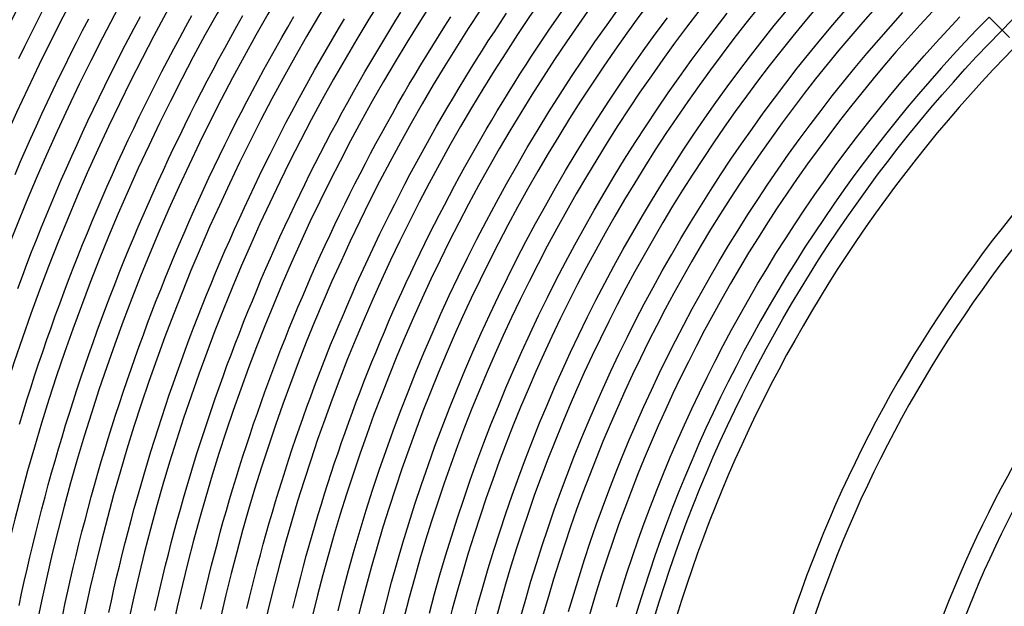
# Model space of a CAD drawing. Header units: millimetres. Extents: x -485 to 485, y -485 to 485.
# Tile 35 of 110: x -380 to -192, y 80 to 191. Entities that reach past the tile are written whole.
import ezdxf

# ---------------------------------------------------------------- set-up
doc = ezdxf.new("R2010")
doc.units = ezdxf.units.MM
doc.layers.add('HIDDEN', color=7, linetype='Continuous')
doc.layers.add('THICK', color=7, linetype='Continuous')

msp = doc.modelspace()

# ---------------------------------------------------------------- linework, layer by layer
at = {"layer": 'HIDDEN'}
msp.add_line((-190.92, 188.09), (-192.33, 189.5), dxfattribs=at)
at = {"layer": 'THICK'}
for p, q in [((-376.3, 191.01), (-375.12, 193.3)), ((-267.62, 190.5), (-265.29, 193.73)), ((-367.57, 189.41), (-366.41, 191.65)), ((-357.72, 189.89), (-356.56, 192.07)), ((-347.92, 190.17), (-346.75, 192.29)), ((-338.17, 190.23), (-337, 192.29)), ((-328.46, 190.08), (-327.3, 192.08)), ((-318.82, 189.73), (-317.65, 191.67)), ((-308.07, 191.05), (-306.9, 192.93)), ((-298.54, 190.23), (-297.38, 192.05)), ((-287.93, 190.96), (-286.76, 192.72)), ((-277.39, 191.37), (-276.22, 193.06)), ((-258.43, 188.72), (-256.12, 191.84)), ((-247.03, 189.75), (-244.71, 192.74)), ((-235.74, 190.35), (-233.42, 193.2)), ((-224.58, 190.51), (-222.25, 193.22)), ((-213.54, 190.25), (-211.22, 192.83)), ((-202.66, 189.57), (-200.34, 192.01)), ((-192.33, 189.5), (-194.8, 191.97)), ((-192.65, 189.17), (-190.34, 191.5)), ((-377.45, 188.71), (-376.3, 191.01)), ((-358.87, 187.71), (-357.72, 189.89)), ((-349.07, 188.04), (-347.92, 190.17)), ((-339.32, 188.16), (-338.17, 190.23)), ((-329.62, 188.08), (-328.46, 190.08)), ((-319.97, 187.78), (-318.82, 189.73)), ((-309.23, 189.17), (-308.07, 191.05)), ((-299.7, 188.4), (-298.54, 190.23)), ((-289.09, 189.2), (-287.93, 190.96)), ((-279.7, 187.97), (-278.55, 189.68)), ((-278.55, 189.68), (-277.39, 191.37)), ((-269.91, 187.24), (-267.62, 190.5)), ((-249.32, 186.74), (-247.03, 189.75)), ((-238.04, 187.48), (-235.74, 190.35)), ((-226.87, 187.78), (-224.58, 190.51)), ((-215.83, 187.65), (-213.54, 190.25)), ((-204.94, 187.1), (-202.66, 189.57)), ((-378.6, 186.41), (-377.45, 188.71)), ((-368.72, 187.16), (-367.57, 189.41)), ((-360.01, 185.52), (-358.87, 187.71)), ((-350.21, 185.91), (-349.07, 188.04)), ((-340.46, 186.09), (-339.32, 188.16)), ((-330.76, 186.06), (-329.62, 188.08)), ((-321.11, 185.83), (-319.97, 187.78)), ((-310.37, 187.28), (-309.23, 189.17)), ((-300.84, 186.57), (-299.7, 188.4)), ((-290.24, 187.44), (-289.09, 189.2)), ((-280.85, 186.26), (-279.7, 187.97)), ((-260.7, 185.57), (-258.43, 188.72)), ((-229.13, 185.01), (-226.87, 187.78)), ((-194.93, 186.82), (-192.65, 189.17)), ((-379.73, 184.09), (-378.6, 186.41)), ((-369.85, 184.91), (-368.72, 187.16)), ((-351.34, 183.77), (-350.21, 185.91)), ((-341.59, 184.01), (-340.46, 186.09)), ((-331.89, 184.04), (-330.76, 186.06)), ((-322.23, 183.86), (-321.11, 185.83)), ((-311.51, 185.38), (-310.37, 187.28)), ((-301.98, 184.73), (-300.84, 186.57)), ((-291.38, 185.66), (-290.24, 187.44)), ((-281.98, 184.55), (-280.85, 186.26)), ((-272.17, 183.95), (-269.91, 187.24)), ((-251.56, 183.71), (-249.32, 186.74)), ((-240.29, 184.58), (-238.04, 187.48)), ((-218.09, 185.02), (-215.83, 187.65)), ((-207.2, 184.6), (-204.94, 187.1)), ((-197.18, 184.45), (-194.93, 186.82)), ((-370.97, 182.65), (-369.85, 184.91)), ((-361.14, 183.32), (-360.01, 185.52)), ((-342.71, 181.92), (-341.59, 184.01)), ((-333, 182.01), (-331.89, 184.04)), ((-312.64, 183.48), (-311.51, 185.38)), ((-303.1, 182.89), (-301.98, 184.73)), ((-292.5, 183.88), (-291.38, 185.66)), ((-283.1, 182.82), (-281.98, 184.55)), ((-274.38, 180.64), (-272.17, 183.95)), ((-262.93, 182.39), (-260.7, 185.57)), ((-242.51, 181.65), (-240.29, 184.58)), ((-231.36, 182.22), (-229.13, 185.01)), ((-220.32, 182.36), (-218.09, 185.02)), ((-209.42, 182.07), (-207.2, 184.6)), ((-199.4, 182.04), (-197.18, 184.45)), ((-372.08, 180.38), (-370.97, 182.65)), ((-362.25, 181.11), (-361.14, 183.32)), ((-352.46, 181.62), (-351.34, 183.77)), ((-323.35, 181.9), (-322.23, 183.86)), ((-313.75, 181.57), (-312.64, 183.48)), ((-304.21, 181.04), (-303.1, 182.89)), ((-294.72, 180.3), (-293.62, 182.09)), ((-293.62, 182.09), (-292.5, 183.88)), ((-284.21, 181.09), (-283.1, 182.82)), ((-265.12, 179.19), (-262.93, 182.39)), ((-253.77, 180.64), (-251.56, 183.71)), ((-233.55, 179.4), (-231.36, 182.22)), ((-222.52, 179.67), (-220.32, 182.36)), ((-211.61, 179.52), (-209.42, 182.07)), ((-201.6, 179.61), (-199.4, 182.04)), ((-373.17, 178.11), (-372.08, 180.38)), ((-363.35, 178.9), (-362.25, 181.11)), ((-353.56, 179.47), (-352.46, 181.62)), ((-343.81, 179.83), (-342.71, 181.92)), ((-334.11, 179.98), (-333, 182.01)), ((-324.45, 179.92), (-323.35, 181.9)), ((-314.85, 179.65), (-313.75, 181.57)), ((-305.31, 179.18), (-304.21, 181.04)), ((-295.82, 178.5), (-294.72, 180.3)), ((-285.31, 179.36), (-284.21, 181.09)), ((-276.55, 177.3), (-274.38, 180.64)), ((-255.95, 177.55), (-253.77, 180.64)), ((-244.7, 178.69), (-242.51, 181.65)), ((-364.43, 176.68), (-363.35, 178.9)), ((-354.65, 177.31), (-353.56, 179.47)), ((-344.9, 177.73), (-343.81, 179.83)), ((-335.2, 177.94), (-334.11, 179.98)), ((-325.54, 177.94), (-324.45, 179.92)), ((-315.94, 177.73), (-314.85, 179.65)), ((-306.39, 177.31), (-305.31, 179.18)), ((-296.9, 176.69), (-295.82, 178.5)), ((-286.4, 177.61), (-285.31, 179.36)), ((-267.28, 175.96), (-265.12, 179.19)), ((-246.85, 175.71), (-244.7, 178.69)), ((-235.71, 176.55), (-233.55, 179.4)), ((-224.68, 176.96), (-222.52, 179.67)), ((-213.77, 176.94), (-211.61, 179.52)), ((-203.76, 177.15), (-201.6, 179.61)), ((-374.25, 175.83), (-373.17, 178.11)), ((-365.5, 174.45), (-364.43, 176.68)), ((-355.72, 175.14), (-354.65, 177.31)), ((-345.98, 175.62), (-344.9, 177.73)), ((-336.28, 175.89), (-335.2, 177.94)), ((-326.62, 175.95), (-325.54, 177.94)), ((-317.02, 175.8), (-315.94, 177.73)), ((-307.47, 175.44), (-306.39, 177.31)), ((-297.97, 174.88), (-296.9, 176.69)), ((-287.47, 175.86), (-286.4, 177.61)), ((-278.68, 173.93), (-276.55, 177.3)), ((-258.08, 174.43), (-255.95, 177.55)), ((-237.83, 173.68), (-235.71, 176.55)), ((-226.81, 174.22), (-224.68, 176.96)), ((-215.9, 174.33), (-213.77, 176.94)), ((-205.89, 174.67), (-203.76, 177.15)), ((-375.32, 173.55), (-374.25, 175.83)), ((-356.78, 172.97), (-355.72, 175.14)), ((-347.04, 173.51), (-345.98, 175.62)), ((-337.35, 173.83), (-336.28, 175.89)), ((-327.69, 173.95), (-326.62, 175.95)), ((-318.09, 173.86), (-317.02, 175.8)), ((-308.53, 173.56), (-307.47, 175.44)), ((-299.04, 173.05), (-297.97, 174.88)), ((-288.54, 174.11), (-287.47, 175.86)), ((-269.39, 172.71), (-267.28, 175.96)), ((-248.96, 172.7), (-246.85, 175.71)), ((-208, 172.15), (-205.89, 174.67)), ((-376.37, 171.25), (-375.32, 173.55)), ((-366.56, 172.22), (-365.5, 174.45)), ((-357.83, 170.79), (-356.78, 172.97)), ((-348.1, 171.39), (-347.04, 173.51)), ((-338.4, 171.77), (-337.35, 173.83)), ((-328.75, 171.95), (-327.69, 173.95)), ((-319.14, 171.92), (-318.09, 173.86)), ((-309.59, 171.68), (-308.53, 173.56)), ((-300.09, 171.23), (-299.04, 173.05)), ((-289.6, 172.34), (-288.54, 174.11)), ((-280.77, 170.54), (-278.68, 173.93)), ((-271.47, 169.43), (-269.39, 172.71)), ((-260.18, 171.29), (-258.08, 174.43)), ((-251.04, 169.67), (-248.96, 172.7)), ((-239.92, 170.78), (-237.83, 173.68)), ((-228.91, 171.46), (-226.81, 174.22)), ((-218, 171.7), (-215.9, 174.33)), ((-377.41, 168.95), (-376.37, 171.25)), ((-367.6, 169.98), (-366.56, 172.22)), ((-358.87, 168.6), (-357.83, 170.79)), ((-349.13, 169.26), (-348.1, 171.39)), ((-339.44, 169.71), (-338.4, 171.77)), ((-329.79, 169.94), (-328.75, 171.95)), ((-320.18, 169.97), (-319.14, 171.92)), ((-310.63, 169.78), (-309.59, 171.68)), ((-301.12, 169.39), (-300.09, 171.23)), ((-290.64, 170.57), (-289.6, 172.34)), ((-262.24, 168.12), (-260.18, 171.29)), ((-241.98, 167.86), (-239.92, 170.78)), ((-230.97, 168.67), (-228.91, 171.46)), ((-220.07, 169.04), (-218, 171.7)), ((-210.07, 169.62), (-208, 172.15)), ((-378.43, 166.65), (-377.41, 168.95)), ((-368.63, 167.73), (-367.6, 169.98)), ((-350.16, 167.13), (-349.13, 169.26)), ((-340.47, 167.63), (-339.44, 169.71)), ((-330.82, 167.93), (-329.79, 169.94)), ((-321.21, 168.01), (-320.18, 169.97)), ((-311.66, 167.89), (-310.63, 169.78)), ((-302.15, 167.55), (-301.12, 169.39)), ((-291.68, 168.8), (-290.64, 170.57)), ((-282.81, 167.12), (-280.77, 170.54)), ((-273.5, 166.12), (-271.47, 169.43)), ((-253.08, 166.61), (-251.04, 169.67)), ((-222.1, 166.36), (-220.07, 169.04)), ((-212.11, 167.06), (-210.07, 169.62)), ((-369.65, 165.48), (-368.63, 167.73)), ((-359.89, 166.41), (-358.87, 168.6)), ((-351.17, 164.99), (-350.16, 167.13)), ((-341.49, 165.55), (-340.47, 167.63)), ((-331.84, 165.9), (-330.82, 167.93)), ((-322.23, 166.05), (-321.21, 168.01)), ((-312.68, 165.98), (-311.66, 167.89)), ((-303.17, 165.71), (-302.15, 167.55)), ((-292.7, 167.01), (-291.68, 168.8)), ((-284.82, 163.67), (-282.81, 167.12)), ((-264.26, 164.93), (-262.24, 168.12)), ((-244, 164.91), (-241.98, 167.86)), ((-233, 165.85), (-230.97, 168.67)), ((-214.12, 164.47), (-212.11, 167.06)), ((-379.44, 164.34), (-378.43, 166.65)), ((-370.65, 163.22), (-369.65, 165.48)), ((-360.9, 164.21), (-359.89, 166.41)), ((-342.49, 163.47), (-341.49, 165.55)), ((-332.84, 163.88), (-331.84, 165.9)), ((-323.24, 164.08), (-322.23, 166.05)), ((-313.68, 164.07), (-312.68, 165.98)), ((-304.17, 163.85), (-303.17, 165.71)), ((-294.72, 163.43), (-293.72, 165.23)), ((-293.72, 165.23), (-292.7, 167.01)), ((-275.5, 162.79), (-273.5, 166.12)), ((-255.08, 163.53), (-253.08, 166.61)), ((-234.99, 163.02), (-233, 165.85)), ((-224.11, 163.65), (-222.1, 166.36)), ((-380.44, 162.02), (-379.44, 164.34)), ((-361.89, 162.01), (-360.9, 164.21)), ((-352.17, 162.84), (-351.17, 164.99)), ((-343.48, 161.37), (-342.49, 163.47)), ((-333.84, 161.84), (-332.84, 163.88)), ((-324.24, 162.1), (-323.24, 164.08)), ((-314.68, 162.15), (-313.68, 164.07)), ((-305.17, 162), (-304.17, 163.85)), ((-295.71, 161.63), (-294.72, 163.43)), ((-286.79, 160.21), (-284.82, 163.67)), ((-266.24, 161.71), (-264.26, 164.93)), ((-257.05, 160.43), (-255.08, 163.53)), ((-245.98, 161.94), (-244, 164.91)), ((-226.07, 160.92), (-224.11, 163.65)), ((-216.1, 161.86), (-214.12, 164.47)), ((-371.64, 160.96), (-370.65, 163.22)), ((-362.87, 159.8), (-361.89, 162.01)), ((-353.16, 160.69), (-352.17, 162.84)), ((-334.82, 159.8), (-333.84, 161.84)), ((-325.22, 160.12), (-324.24, 162.1)), ((-315.66, 160.23), (-314.68, 162.15)), ((-306.15, 160.13), (-305.17, 162)), ((-296.69, 159.82), (-295.71, 161.63)), ((-277.45, 159.44), (-275.5, 162.79)), ((-268.18, 158.47), (-266.24, 161.71)), ((-247.92, 158.95), (-245.98, 161.94)), ((-236.95, 160.15), (-234.99, 163.02)), ((-218.05, 159.23), (-216.1, 161.86)), ((-372.62, 158.69), (-371.64, 160.96)), ((-363.84, 157.58), (-362.87, 159.8)), ((-354.13, 158.53), (-353.16, 160.69)), ((-344.46, 159.28), (-343.48, 161.37)), ((-335.79, 157.76), (-334.82, 159.8)), ((-326.19, 158.14), (-325.22, 160.12)), ((-316.63, 158.3), (-315.66, 160.23)), ((-307.12, 158.26), (-306.15, 160.13)), ((-297.66, 158.01), (-296.69, 159.82)), ((-288.71, 156.72), (-286.79, 160.21)), ((-258.97, 157.3), (-257.05, 160.43)), ((-238.88, 157.27), (-236.95, 160.15)), ((-228.01, 158.17), (-226.07, 160.92)), ((-373.58, 156.41), (-372.62, 158.69)), ((-355.09, 156.37), (-354.13, 158.53)), ((-345.42, 157.17), (-344.46, 159.28)), ((-336.74, 155.71), (-335.79, 157.76)), ((-327.15, 156.14), (-326.19, 158.14)), ((-317.59, 156.37), (-316.63, 158.3)), ((-308.08, 156.38), (-307.12, 158.26)), ((-298.62, 156.19), (-297.66, 158.01)), ((-279.36, 156.06), (-277.45, 159.44)), ((-270.08, 155.2), (-268.18, 158.47)), ((-249.83, 155.93), (-247.92, 158.95)), ((-229.91, 155.39), (-228.01, 158.17)), ((-219.96, 156.57), (-218.05, 159.23)), ((-374.52, 154.13), (-373.58, 156.41)), ((-364.8, 155.36), (-363.84, 157.58)), ((-356.04, 154.2), (-355.09, 156.37)), ((-346.38, 155.06), (-345.42, 157.17)), ((-328.09, 154.14), (-327.15, 156.14)), ((-318.54, 154.43), (-317.59, 156.37)), ((-309.03, 154.5), (-308.08, 156.38)), ((-299.57, 154.37), (-298.62, 156.19)), ((-290.59, 153.2), (-288.71, 156.72)), ((-281.24, 152.66), (-279.36, 156.06)), ((-260.86, 154.14), (-258.97, 157.3)), ((-251.71, 152.88), (-249.83, 155.93)), ((-240.77, 154.36), (-238.88, 157.27)), ((-221.85, 153.9), (-219.96, 156.57)), ((-375.46, 151.84), (-374.52, 154.13)), ((-365.74, 153.13), (-364.8, 155.36)), ((-356.98, 152.03), (-356.04, 154.2)), ((-347.32, 152.95), (-346.38, 155.06)), ((-337.69, 153.65), (-336.74, 155.71)), ((-329.03, 152.14), (-328.09, 154.14)), ((-319.48, 152.48), (-318.54, 154.43)), ((-309.97, 152.61), (-309.03, 154.5)), ((-300.5, 152.54), (-299.57, 154.37)), ((-271.94, 151.92), (-270.08, 155.2)), ((-262.71, 150.97), (-260.86, 154.14)), ((-242.62, 151.43), (-240.77, 154.36)), ((-231.78, 152.59), (-229.91, 155.39)), ((-223.7, 151.19), (-221.85, 153.9)), ((-366.66, 150.9), (-365.74, 153.13)), ((-357.9, 149.85), (-356.98, 152.03)), ((-348.24, 150.82), (-347.32, 152.95)), ((-338.62, 151.59), (-337.69, 153.65)), ((-329.95, 150.13), (-329.03, 152.14)), ((-320.4, 150.53), (-319.48, 152.48)), ((-310.89, 150.72), (-309.97, 152.61)), ((-301.43, 150.7), (-300.5, 152.54)), ((-292.42, 149.67), (-290.59, 153.2)), ((-283.07, 149.24), (-281.24, 152.66)), ((-253.54, 149.82), (-251.71, 152.88)), ((-233.61, 149.77), (-231.78, 152.59)), ((-376.38, 149.55), (-375.46, 151.84)), ((-367.58, 148.66), (-366.66, 150.9)), ((-349.16, 148.7), (-348.24, 150.82)), ((-339.54, 149.52), (-338.62, 151.59)), ((-321.31, 148.57), (-320.4, 150.53)), ((-311.81, 148.82), (-310.89, 150.72)), ((-302.34, 148.86), (-301.43, 150.7)), ((-273.77, 148.61), (-271.94, 151.92)), ((-264.52, 147.77), (-262.71, 150.97)), ((-244.44, 148.47), (-242.62, 151.43)), ((-225.52, 148.47), (-223.7, 151.19)), ((-377.28, 147.25), (-376.38, 149.55)), ((-368.48, 146.41), (-367.58, 148.66)), ((-358.8, 147.66), (-357.9, 149.85)), ((-350.06, 146.56), (-349.16, 148.7)), ((-340.44, 147.45), (-339.54, 149.52)), ((-330.86, 148.12), (-329.95, 150.13)), ((-322.21, 146.61), (-321.31, 148.57)), ((-312.71, 146.92), (-311.81, 148.82)), ((-303.24, 147.01), (-302.34, 148.86)), ((-294.22, 146.11), (-292.42, 149.67)), ((-284.86, 145.8), (-283.07, 149.24)), ((-275.55, 145.28), (-273.77, 148.61)), ((-255.34, 146.73), (-253.54, 149.82)), ((-246.23, 145.5), (-244.44, 148.47)), ((-235.41, 146.93), (-233.61, 149.77)), ((-227.3, 145.72), (-225.52, 148.47)), ((-378.17, 144.95), (-377.28, 147.25)), ((-369.36, 144.16), (-368.48, 146.41)), ((-359.7, 145.47), (-358.8, 147.66)), ((-350.94, 144.43), (-350.06, 146.56)), ((-341.34, 145.37), (-340.44, 147.45)), ((-331.76, 146.09), (-330.86, 148.12)), ((-323.1, 144.64), (-322.21, 146.61)), ((-313.6, 145.01), (-312.71, 146.92)), ((-304.13, 145.16), (-303.24, 147.01)), ((-266.3, 144.55), (-264.52, 147.77)), ((-257.1, 143.63), (-255.34, 146.73)), ((-237.18, 144.06), (-235.41, 146.93)), ((-379.05, 142.64), (-378.17, 144.95)), ((-360.58, 143.27), (-359.7, 145.47)), ((-342.22, 143.28), (-341.34, 145.37)), ((-332.64, 144.07), (-331.76, 146.09)), ((-323.98, 142.67), (-323.1, 144.64)), ((-314.48, 143.09), (-313.6, 145.01)), ((-305.01, 143.3), (-304.13, 145.16)), ((-295.97, 142.53), (-294.22, 146.11)), ((-286.6, 142.33), (-284.86, 145.8)), ((-277.29, 141.92), (-275.55, 145.28)), ((-268.03, 141.31), (-266.3, 144.55)), ((-247.97, 142.5), (-246.23, 145.5)), ((-229.05, 142.95), (-227.3, 145.72)), ((-379.91, 140.32), (-379.05, 142.64)), ((-370.24, 141.9), (-369.36, 144.16)), ((-361.45, 141.07), (-360.58, 143.27)), ((-351.82, 142.28), (-350.94, 144.43)), ((-343.08, 141.19), (-342.22, 143.28)), ((-333.51, 142.04), (-332.64, 144.07)), ((-324.84, 140.69), (-323.98, 142.67)), ((-315.34, 141.17), (-314.48, 143.09)), ((-305.88, 141.44), (-305.01, 143.3)), ((-258.83, 140.5), (-257.1, 143.63)), ((-238.91, 141.17), (-237.18, 144.06)), ((-230.77, 140.17), (-229.05, 142.95)), ((-371.1, 139.64), (-370.24, 141.9)), ((-362.3, 138.86), (-361.45, 141.07)), ((-352.68, 140.13), (-351.82, 142.28)), ((-343.94, 139.1), (-343.08, 141.19)), ((-334.38, 140), (-333.51, 142.04)), ((-316.2, 139.24), (-315.34, 141.17)), ((-306.74, 139.57), (-305.88, 141.44)), ((-297.68, 138.93), (-295.97, 142.53)), ((-288.31, 138.84), (-286.6, 142.33)), ((-278.99, 138.55), (-277.29, 141.92)), ((-269.72, 138.05), (-268.03, 141.31)), ((-249.68, 139.48), (-247.97, 142.5)), ((-240.6, 138.26), (-238.91, 141.17)), ((-371.94, 137.38), (-371.1, 139.64)), ((-353.53, 137.98), (-352.68, 140.13)), ((-344.78, 136.99), (-343.94, 139.1)), ((-335.22, 137.96), (-334.38, 140)), ((-325.69, 138.71), (-324.84, 140.69)), ((-317.04, 137.31), (-316.2, 139.24)), ((-307.59, 137.7), (-306.74, 139.57)), ((-299.34, 135.31), (-297.68, 138.93)), ((-260.51, 137.35), (-258.83, 140.5)), ((-251.36, 136.44), (-249.68, 139.48)), ((-232.45, 137.36), (-230.77, 140.17)), ((-372.77, 135.11), (-371.94, 137.38)), ((-363.14, 136.65), (-362.3, 138.86)), ((-354.36, 135.82), (-353.53, 137.98)), ((-336.06, 135.91), (-335.22, 137.96)), ((-326.53, 136.72), (-325.69, 138.71)), ((-317.87, 135.37), (-317.04, 137.31)), ((-308.42, 135.82), (-307.59, 137.7)), ((-289.97, 135.34), (-288.31, 138.84)), ((-280.65, 135.15), (-278.99, 138.55)), ((-271.38, 134.77), (-269.72, 138.05)), ((-262.16, 134.18), (-260.51, 137.35)), ((-242.26, 135.34), (-240.6, 138.26)), ((-234.1, 134.53), (-232.45, 137.36)), ((-363.97, 134.43), (-363.14, 136.65)), ((-355.18, 133.66), (-354.36, 135.82)), ((-345.61, 134.89), (-344.78, 136.99)), ((-336.88, 133.86), (-336.06, 135.91)), ((-327.36, 134.72), (-326.53, 136.72)), ((-318.69, 133.43), (-317.87, 135.37)), ((-309.24, 133.93), (-308.42, 135.82)), ((-300.96, 131.67), (-299.34, 135.31)), ((-291.59, 131.81), (-289.97, 135.34)), ((-282.27, 131.74), (-280.65, 135.15)), ((-252.99, 133.38), (-251.36, 136.44)), ((-243.89, 132.39), (-242.26, 135.34)), ((-373.59, 132.83), (-372.77, 135.11)), ((-364.78, 132.21), (-363.97, 134.43)), ((-355.99, 131.49), (-355.18, 133.66)), ((-346.43, 132.78), (-345.61, 134.89)), ((-337.69, 131.8), (-336.88, 133.86)), ((-328.18, 132.72), (-327.36, 134.72)), ((-319.5, 131.49), (-318.69, 133.43)), ((-310.05, 132.04), (-309.24, 133.93)), ((-272.99, 131.47), (-271.38, 134.77)), ((-263.77, 130.99), (-262.16, 134.18)), ((-254.59, 130.3), (-252.99, 133.38)), ((-235.71, 131.68), (-234.1, 134.53)), ((-374.39, 130.55), (-373.59, 132.83)), ((-365.58, 129.98), (-364.78, 132.21)), ((-356.79, 129.31), (-355.99, 131.49)), ((-347.23, 130.66), (-346.43, 132.78)), ((-338.49, 129.74), (-337.69, 131.8)), ((-328.98, 130.72), (-328.18, 132.72)), ((-320.3, 129.54), (-319.5, 131.49)), ((-310.85, 130.15), (-310.05, 132.04)), ((-302.53, 128.01), (-300.96, 131.67)), ((-293.17, 128.26), (-291.59, 131.81)), ((-283.85, 128.31), (-282.27, 131.74)), ((-274.57, 128.15), (-272.99, 131.47)), ((-245.47, 129.42), (-243.89, 132.39)), ((-237.29, 128.81), (-235.71, 131.68)), ((-375.18, 128.26), (-374.39, 130.55)), ((-366.37, 127.75), (-365.58, 129.98)), ((-348.02, 128.54), (-347.23, 130.66)), ((-339.27, 127.67), (-338.49, 129.74)), ((-329.77, 128.71), (-328.98, 130.72)), ((-321.08, 127.58), (-320.3, 129.54)), ((-311.64, 128.25), (-310.85, 130.15)), ((-265.34, 127.78), (-263.77, 130.99)), ((-256.15, 127.21), (-254.59, 130.3)), ((-375.96, 125.97), (-375.18, 128.26)), ((-367.14, 125.51), (-366.37, 127.75)), ((-357.57, 127.13), (-356.79, 129.31)), ((-348.8, 126.42), (-348.02, 128.54)), ((-340.05, 125.6), (-339.27, 127.67)), ((-330.55, 126.69), (-329.77, 128.71)), ((-312.42, 126.35), (-311.64, 128.25)), ((-304.06, 124.33), (-302.53, 128.01)), ((-294.7, 124.7), (-293.17, 128.26)), ((-285.38, 124.85), (-283.85, 128.31)), ((-276.1, 124.81), (-274.57, 128.15)), ((-266.87, 124.55), (-265.34, 127.78)), ((-247.02, 126.43), (-245.47, 129.42)), ((-238.84, 125.92), (-237.29, 128.81)), ((-376.72, 123.67), (-375.96, 125.97)), ((-358.34, 124.95), (-357.57, 127.13)), ((-349.56, 124.29), (-348.8, 126.42)), ((-331.32, 124.68), (-330.55, 126.69)), ((-321.85, 125.62), (-321.08, 127.58)), ((-313.18, 124.44), (-312.42, 126.35)), ((-257.68, 124.09), (-256.15, 127.21)), ((-248.54, 123.43), (-247.02, 126.43)), ((-240.35, 123.01), (-238.84, 125.92)), ((-367.9, 123.27), (-367.14, 125.51)), ((-359.1, 122.76), (-358.34, 124.95)), ((-350.31, 122.15), (-349.56, 124.29)), ((-340.81, 123.52), (-340.05, 125.6)), ((-332.07, 122.65), (-331.32, 124.68)), ((-322.61, 123.65), (-321.85, 125.62)), ((-313.94, 122.53), (-313.18, 124.44)), ((-305.55, 120.63), (-304.06, 124.33)), ((-296.2, 121.11), (-294.7, 124.7)), ((-286.88, 121.38), (-285.38, 124.85)), ((-277.6, 121.45), (-276.1, 124.81)), ((-268.36, 121.3), (-266.87, 124.55)), ((-259.16, 120.96), (-257.68, 124.09)), ((-377.47, 121.37), (-376.72, 123.67)), ((-368.64, 121.02), (-367.9, 123.27)), ((-359.84, 120.57), (-359.1, 122.76)), ((-351.05, 120.01), (-350.31, 122.15)), ((-341.55, 121.44), (-340.81, 123.52)), ((-332.82, 120.62), (-332.07, 122.65)), ((-323.36, 121.68), (-322.61, 123.65)), ((-314.68, 120.61), (-313.94, 122.53)), ((-250.02, 120.4), (-248.54, 123.43)), ((-241.82, 120.09), (-240.35, 123.01)), ((-378.2, 119.07), (-377.47, 121.37)), ((-369.37, 118.77), (-368.64, 121.02)), ((-360.57, 118.37), (-359.84, 120.57)), ((-342.29, 119.35), (-341.55, 121.44)), ((-333.54, 118.59), (-332.82, 120.62)), ((-324.1, 119.71), (-323.36, 121.68)), ((-315.41, 118.69), (-314.68, 120.61)), ((-306.99, 116.92), (-305.55, 120.63)), ((-297.64, 117.51), (-296.2, 121.11)), ((-288.33, 117.9), (-286.88, 121.38)), ((-279.05, 118.07), (-277.6, 121.45)), ((-269.81, 118.04), (-268.36, 121.3)), ((-260.61, 117.8), (-259.16, 120.96)), ((-251.46, 117.36), (-250.02, 120.4)), ((-378.92, 116.76), (-378.2, 119.07)), ((-370.09, 116.52), (-369.37, 118.77)), ((-361.28, 116.17), (-360.57, 118.37)), ((-351.78, 117.87), (-351.05, 120.01)), ((-343.01, 117.26), (-342.29, 119.35)), ((-334.26, 116.55), (-333.54, 118.59)), ((-324.82, 117.73), (-324.1, 119.71)), ((-316.13, 116.76), (-315.41, 118.69)), ((-243.26, 117.15), (-241.82, 120.09)), ((-379.62, 114.45), (-378.92, 116.76)), ((-370.8, 114.26), (-370.09, 116.52)), ((-352.49, 115.72), (-351.78, 117.87)), ((-343.72, 115.17), (-343.01, 117.26)), ((-334.97, 114.51), (-334.26, 116.55)), ((-325.54, 115.74), (-324.82, 117.73)), ((-316.83, 114.83), (-316.13, 116.76)), ((-308.39, 113.19), (-306.99, 116.92)), ((-299.05, 113.89), (-297.64, 117.51)), ((-289.74, 114.39), (-288.33, 117.9)), ((-280.46, 114.68), (-279.05, 118.07)), ((-271.22, 114.76), (-269.81, 118.04)), ((-262.02, 114.63), (-260.61, 117.8)), ((-252.87, 114.3), (-251.46, 117.36)), ((-244.66, 114.19), (-243.26, 117.15)), ((-361.98, 113.96), (-361.28, 116.17)), ((-353.19, 113.57), (-352.49, 115.72)), ((-344.41, 113.07), (-343.72, 115.17)), ((-335.66, 112.47), (-334.97, 114.51)), ((-326.24, 113.76), (-325.54, 115.74)), ((-317.53, 112.9), (-316.83, 114.83)), ((-281.83, 111.27), (-280.46, 114.68)), ((-272.59, 111.46), (-271.22, 114.76)), ((-263.39, 111.45), (-262.02, 114.63)), ((-371.49, 111.99), (-370.8, 114.26)), ((-362.67, 111.75), (-361.98, 113.96)), ((-353.88, 111.41), (-353.19, 113.57)), ((-345.1, 110.97), (-344.41, 113.07)), ((-326.92, 111.76), (-326.24, 113.76)), ((-318.21, 110.96), (-317.53, 112.9)), ((-309.74, 109.44), (-308.39, 113.19)), ((-300.41, 110.26), (-299.05, 113.89)), ((-291.1, 110.87), (-289.74, 114.39)), ((-254.23, 111.23), (-252.87, 114.3)), ((-246.03, 111.21), (-244.66, 114.19)), ((-372.16, 109.73), (-371.49, 111.99)), ((-363.35, 109.54), (-362.67, 111.75)), ((-354.55, 109.25), (-353.88, 111.41)), ((-345.77, 108.86), (-345.1, 110.97)), ((-336.34, 110.42), (-335.66, 112.47)), ((-327.6, 109.77), (-326.92, 111.76)), ((-318.88, 109.01), (-318.21, 110.96)), ((-292.43, 107.33), (-291.1, 110.87)), ((-283.16, 107.84), (-281.83, 111.27)), ((-273.92, 108.15), (-272.59, 111.46)), ((-264.72, 108.24), (-263.39, 111.45)), ((-255.56, 108.14), (-254.23, 111.23)), ((-247.36, 108.22), (-246.03, 111.21)), ((-372.82, 107.45), (-372.16, 109.73)), ((-364.01, 107.32), (-363.35, 109.54)), ((-355.21, 107.09), (-354.55, 109.25)), ((-346.43, 106.75), (-345.77, 108.86)), ((-337.01, 108.36), (-336.34, 110.42)), ((-328.26, 107.77), (-327.6, 109.77)), ((-319.54, 107.07), (-318.88, 109.01)), ((-311.04, 105.67), (-309.74, 109.44)), ((-301.72, 106.6), (-300.41, 110.26)), ((-373.47, 105.18), (-372.82, 107.45)), ((-364.66, 105.1), (-364.01, 107.32)), ((-355.86, 104.92), (-355.21, 107.09)), ((-337.66, 106.31), (-337.01, 108.36)), ((-328.91, 105.76), (-328.26, 107.77)), ((-320.19, 105.12), (-319.54, 107.07)), ((-293.71, 103.77), (-292.43, 107.33)), ((-284.45, 104.4), (-283.16, 107.84)), ((-275.22, 104.82), (-273.92, 108.15)), ((-266.02, 105.03), (-264.72, 108.24)), ((-256.86, 105.03), (-255.56, 108.14)), ((-248.66, 105.21), (-247.36, 108.22)), ((-374.11, 102.9), (-373.47, 105.18)), ((-365.29, 102.87), (-364.66, 105.1)), ((-347.07, 104.63), (-346.43, 106.75)), ((-338.3, 104.25), (-337.66, 106.31)), ((-329.55, 103.75), (-328.91, 105.76)), ((-320.82, 103.16), (-320.19, 105.12)), ((-312.3, 101.89), (-311.04, 105.67)), ((-302.99, 102.94), (-301.72, 106.6)), ((-249.91, 102.19), (-248.66, 105.21)), ((-356.49, 102.74), (-355.86, 104.92)), ((-347.7, 102.51), (-347.07, 104.63)), ((-338.93, 102.18), (-338.3, 104.25)), ((-330.18, 101.74), (-329.55, 103.75)), ((-294.94, 100.2), (-293.71, 103.77)), ((-285.69, 100.94), (-284.45, 104.4)), ((-276.47, 101.47), (-275.22, 104.82)), ((-267.27, 101.79), (-266.02, 105.03)), ((-258.11, 101.9), (-256.86, 105.03)), ((-374.73, 100.61), (-374.11, 102.9)), ((-365.91, 100.64), (-365.29, 102.87)), ((-357.11, 100.57), (-356.49, 102.74)), ((-348.32, 100.39), (-347.7, 102.51)), ((-339.55, 100.11), (-338.93, 102.18)), ((-330.79, 99.73), (-330.18, 101.74)), ((-321.45, 101.2), (-320.82, 103.16)), ((-313.51, 98.1), (-312.3, 101.89)), ((-304.22, 99.25), (-302.99, 102.94)), ((-277.68, 98.11), (-276.47, 101.47)), ((-268.49, 98.54), (-267.27, 101.79)), ((-259.33, 98.77), (-258.11, 101.9)), ((-251.14, 99.15), (-249.91, 102.19)), ((-375.33, 98.32), (-374.73, 100.61)), ((-366.52, 98.41), (-365.91, 100.64)), ((-357.72, 98.39), (-357.11, 100.57)), ((-348.93, 98.26), (-348.32, 100.39)), ((-340.15, 98.04), (-339.55, 100.11)), ((-331.4, 97.71), (-330.79, 99.73)), ((-322.06, 99.24), (-321.45, 101.2)), ((-296.14, 96.62), (-294.94, 100.2)), ((-286.9, 97.47), (-285.69, 100.94)), ((-375.93, 96.03), (-375.33, 98.32)), ((-367.11, 96.17), (-366.52, 98.41)), ((-358.31, 96.2), (-357.72, 98.39)), ((-349.52, 96.13), (-348.93, 98.26)), ((-340.75, 95.96), (-340.15, 98.04)), ((-331.99, 95.68), (-331.4, 97.71)), ((-322.66, 97.27), (-322.06, 99.24)), ((-314.68, 94.29), (-313.51, 98.1)), ((-305.4, 95.56), (-304.22, 99.25)), ((-278.85, 94.73), (-277.68, 98.11)), ((-269.66, 95.28), (-268.49, 98.54)), ((-260.51, 95.61), (-259.33, 98.77)), ((-252.32, 96.1), (-251.14, 99.15)), ((-376.51, 93.74), (-375.93, 96.03)), ((-367.69, 93.93), (-367.11, 96.17)), ((-358.89, 94.02), (-358.31, 96.2)), ((-350.1, 94), (-349.52, 96.13)), ((-341.32, 93.88), (-340.75, 95.96)), ((-323.24, 95.3), (-322.66, 97.27)), ((-297.29, 93.02), (-296.14, 96.62)), ((-288.06, 93.98), (-286.9, 97.47)), ((-253.47, 93.03), (-252.32, 96.1)), ((-368.26, 91.68), (-367.69, 93.93)), ((-359.46, 91.83), (-358.89, 94.02)), ((-350.67, 91.86), (-350.1, 94)), ((-341.89, 91.8), (-341.32, 93.88)), ((-332.56, 93.66), (-331.99, 95.68)), ((-323.82, 93.33), (-323.24, 95.3)), ((-315.8, 90.46), (-314.68, 94.29)), ((-306.54, 91.85), (-305.4, 95.56)), ((-289.18, 90.48), (-288.06, 93.98)), ((-279.98, 91.35), (-278.85, 94.73)), ((-270.8, 92), (-269.66, 95.28)), ((-261.65, 92.45), (-260.51, 95.61)), ((-377.07, 91.44), (-376.51, 93.74)), ((-333.13, 91.63), (-332.56, 93.66)), ((-324.38, 91.35), (-323.82, 93.33)), ((-298.39, 89.41), (-297.29, 93.02)), ((-271.89, 88.71), (-270.8, 92)), ((-262.75, 89.27), (-261.65, 92.45)), ((-254.58, 89.95), (-253.47, 93.03)), ((-377.62, 89.14), (-377.07, 91.44)), ((-368.81, 89.44), (-368.26, 91.68)), ((-360.01, 89.63), (-359.46, 91.83)), ((-351.22, 89.72), (-350.67, 91.86)), ((-342.44, 89.71), (-341.89, 91.8)), ((-333.68, 89.59), (-333.13, 91.63)), ((-324.93, 89.37), (-324.38, 91.35)), ((-316.87, 86.62), (-315.8, 90.46)), ((-307.63, 88.12), (-306.54, 91.85)), ((-290.25, 86.97), (-289.18, 90.48)), ((-281.06, 87.94), (-279.98, 91.35)), ((-378.16, 86.83), (-377.62, 89.14)), ((-369.35, 87.18), (-368.81, 89.44)), ((-360.55, 87.43), (-360.01, 89.63)), ((-351.76, 87.58), (-351.22, 89.72)), ((-342.99, 87.62), (-342.44, 89.71)), ((-334.22, 87.55), (-333.68, 89.59)), ((-325.47, 87.39), (-324.93, 89.37)), ((-299.46, 85.78), (-298.39, 89.41)), ((-272.95, 85.4), (-271.89, 88.71)), ((-263.81, 86.07), (-262.75, 89.27)), ((-255.65, 86.85), (-254.58, 89.95)), ((-378.68, 84.52), (-378.16, 86.83)), ((-369.87, 84.93), (-369.35, 87.18)), ((-361.08, 85.23), (-360.55, 87.43)), ((-352.29, 85.43), (-351.76, 87.58)), ((-343.51, 85.52), (-342.99, 87.62)), ((-334.75, 85.51), (-334.22, 87.55)), ((-326, 85.4), (-325.47, 87.39)), ((-317.9, 82.77), (-316.87, 86.62)), ((-308.67, 84.38), (-307.63, 88.12)), ((-291.28, 83.44), (-290.25, 86.97)), ((-282.11, 84.53), (-281.06, 87.94)), ((-256.68, 83.75), (-255.65, 86.85)), ((-379.19, 82.21), (-378.68, 84.52)), ((-370.39, 82.67), (-369.87, 84.93)), ((-361.59, 83.03), (-361.08, 85.23)), ((-352.8, 83.28), (-352.29, 85.43)), ((-344.03, 83.43), (-343.51, 85.52)), ((-335.27, 83.47), (-334.75, 85.51)), ((-326.51, 83.41), (-326, 85.4)), ((-300.47, 82.14), (-299.46, 85.78)), ((-283.11, 81.1), (-282.11, 84.53)), ((-273.97, 82.09), (-272.95, 85.4)), ((-264.84, 82.87), (-263.81, 86.07)), ((-370.88, 80.41), (-370.39, 82.67)), ((-362.09, 80.82), (-361.59, 83.03)), ((-353.31, 81.13), (-352.8, 83.28)), ((-344.53, 81.33), (-344.03, 83.43)), ((-335.77, 81.42), (-335.27, 83.47)), ((-327.02, 81.42), (-326.51, 83.41)), ((-318.88, 78.91), (-317.9, 82.77)), ((-309.67, 80.63), (-308.67, 84.38)), ((-292.28, 79.9), (-291.28, 83.44)), ((-265.82, 79.65), (-264.84, 82.87)), ((-257.68, 80.63), (-256.68, 83.75)), ((-379.68, 79.9), (-379.19, 82.21)), ((-362.58, 78.61), (-362.09, 80.82)), ((-353.79, 78.97), (-353.31, 81.13)), ((-345.02, 79.22), (-344.53, 81.33)), ((-336.26, 79.37), (-335.77, 81.42)), ((-327.51, 79.42), (-327.02, 81.42)), ((-301.45, 78.49), (-300.47, 82.14)), ((-284.08, 77.66), (-283.11, 81.1)), ((-274.94, 78.76), (-273.97, 82.09)), ((-371.37, 78.15), (-370.88, 80.41)), ((-310.63, 76.87), (-309.67, 80.63)), ((-293.22, 76.35), (-292.28, 79.9)), ((-258.64, 77.49), (-257.68, 80.63))]:
    msp.add_line(p, q, dxfattribs=at)
for radius, start, end in [(440, 135.2601, 179.7399), (436, 135.2628, 179.7371), (430.5, 135.0635, 179.9365), (426.5, 135.2687, 179.7313), (418, 135.2741, 179.7259), (409.5, 135.2799, 179.7202), (401, 135.2858, 179.7142), (392.5, 135.292, 179.708), (384, 135.2984, 179.7016), (375.5, 135.3052, 179.6948), (367, 135.3122, 179.6878), (358.5, 135.3196, 179.6804), (350, 135.3274, 179.6726), (341.5, 135.3356, 179.6644), (333, 135.3441, 179.6559), (324.5, 135.3531, 179.6468), (316, 135.3627, 179.6373), (307.5, 135.3727, 179.6274), (299, 135.3833, 179.6168), (290.5, 135.3945, 179.6055), (282, 135.4059, 179.5941), (273.5, 135.4171, 179.5828), (266, 135.4303, 179.5697), (245, 135.4672, 179.5329), (241, 135.4749, 179.5251), (218, 135.525, 179.475), (214, 135.5348, 179.4652)]:
    msp.add_arc((0, 0), radius, start, end, dxfattribs=at)

doc.saveas('drawing.dxf')
